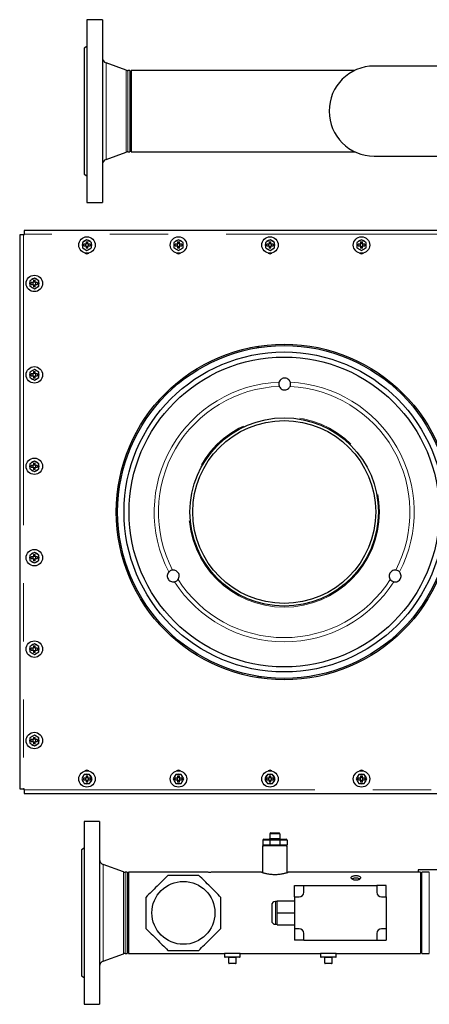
# Model space of a CAD drawing. Header units: millimetres. Extents: x 25 to 243, y 63 to 146.
# Tile 55 of 70: x 147 to 156, y 123 to 145. Entities that reach past the tile are written whole.
import ezdxf

# ---------------------------------------------------------------- set-up
doc = ezdxf.new("R2010")
doc.units = ezdxf.units.MM
doc.linetypes.add('PHANTOM', pattern=[12.7, 6.35, -1.27, 1.27, -1.27, 1.27, -1.27])

msp = doc.modelspace()

# ---------------------------------------------------------------- linework, layer by layer
at = {"color": 7, "linetype": 'Continuous', "lineweight": 25}
for p, q in [((149.194, 144.941), (148.854, 144.941)), ((148.854, 144.941), (148.854, 140.941)), ((149.194, 144.941), (149.194, 140.941)), ((148.854, 144.355), (148.794, 144.321)), ((148.794, 144.321), (148.794, 141.561)), ((149.712, 143.837), (149.273, 143.997)), ((156.508, 143.926), (155.134, 143.926)), ((149.794, 143.83), (149.753, 143.83)), ((149.794, 143.83), (149.794, 142.052)), ((154.71, 143.83), (149.824, 143.83)), ((149.824, 143.83), (149.824, 142.052)), ((149.273, 141.885), (149.712, 142.044)), ((149.753, 142.052), (149.794, 142.052)), ((149.824, 142.052), (154.71, 142.052)), ((155.134, 141.956), (156.508, 141.956)), ((148.794, 141.561), (148.854, 141.526)), ((148.854, 140.941), (149.194, 140.941)), ((147.387, 140.231), (147.387, 128.111)), ((147.467, 140.231), (147.387, 140.231)), ((147.467, 140.231), (147.487, 140.231)), ((158.248, 140.331), (147.487, 140.331)), ((147.487, 140.331), (147.487, 140.251)), ((147.487, 140.231), (147.487, 140.251)), ((148.857, 140.126), (148.757, 140.068)), ((148.757, 140.068), (148.757, 139.953)), ((148.837, 140.031), (148.786, 140.031)), ((148.786, 139.991), (148.786, 140.031)), ((148.827, 140.031), (148.827, 139.991)), ((148.837, 140.081), (148.877, 140.081)), ((148.837, 140.081), (148.837, 140.031)), ((148.877, 140.041), (148.837, 140.041)), ((148.957, 140.068), (148.857, 140.126)), ((148.877, 140.031), (148.877, 140.081)), ((148.927, 140.031), (148.877, 140.031)), ((148.887, 139.991), (148.887, 140.031)), ((148.927, 140.031), (148.927, 139.991)), ((148.957, 139.953), (148.957, 140.068)), ((150.857, 140.126), (150.757, 140.068)), ((150.757, 140.068), (150.757, 139.953)), ((150.837, 140.031), (150.786, 140.031)), ((150.786, 139.991), (150.786, 140.031)), ((150.827, 140.031), (150.827, 139.991)), ((150.837, 140.081), (150.877, 140.081)), ((150.837, 140.081), (150.837, 140.031)), ((150.877, 140.041), (150.837, 140.041)), ((150.957, 140.068), (150.857, 140.126)), ((150.877, 140.031), (150.877, 140.081)), ((150.927, 140.031), (150.877, 140.031)), ((150.887, 139.991), (150.887, 140.031)), ((150.927, 140.031), (150.927, 139.991)), ((150.957, 139.953), (150.957, 140.068)), ((152.857, 140.126), (152.757, 140.068)), ((152.757, 140.068), (152.757, 139.953)), ((152.837, 140.031), (152.786, 140.031)), ((152.786, 139.991), (152.786, 140.031)), ((152.827, 140.031), (152.827, 139.991)), ((152.837, 140.081), (152.877, 140.081)), ((152.837, 140.081), (152.837, 140.031)), ((152.877, 140.041), (152.837, 140.041)), ((152.957, 140.068), (152.857, 140.126)), ((152.877, 140.031), (152.877, 140.081)), ((152.927, 140.031), (152.877, 140.031)), ((152.887, 139.991), (152.887, 140.031)), ((152.927, 140.031), (152.927, 139.991)), ((152.957, 139.953), (152.957, 140.068)), ((154.857, 140.126), (154.757, 140.068)), ((154.757, 140.068), (154.757, 139.953)), ((154.837, 140.031), (154.786, 140.031)), ((154.786, 139.991), (154.786, 140.031)), ((154.827, 140.031), (154.827, 139.991)), ((154.837, 140.081), (154.877, 140.081)), ((154.837, 140.081), (154.837, 140.031)), ((154.877, 140.041), (154.837, 140.041)), ((154.957, 140.068), (154.857, 140.126)), ((154.877, 140.031), (154.877, 140.081)), ((154.927, 140.031), (154.877, 140.031)), ((154.887, 139.991), (154.887, 140.031)), ((154.927, 140.031), (154.927, 139.991)), ((154.957, 139.953), (154.957, 140.068)), ((148.757, 139.953), (148.857, 139.895)), ((148.786, 139.991), (148.837, 139.991)), ((148.837, 139.991), (148.837, 139.94)), ((148.837, 139.981), (148.877, 139.981)), ((148.877, 139.94), (148.837, 139.94)), ((148.857, 139.895), (148.957, 139.953)), ((148.877, 139.94), (148.877, 139.991)), ((148.877, 139.991), (148.927, 139.991)), ((150.757, 139.953), (150.857, 139.895)), ((150.786, 139.991), (150.837, 139.991)), ((150.837, 139.991), (150.837, 139.94)), ((150.837, 139.981), (150.877, 139.981)), ((150.877, 139.94), (150.837, 139.94)), ((150.857, 139.895), (150.957, 139.953)), ((150.877, 139.94), (150.877, 139.991)), ((150.877, 139.991), (150.927, 139.991)), ((152.757, 139.953), (152.857, 139.895)), ((152.786, 139.991), (152.837, 139.991)), ((152.837, 139.991), (152.837, 139.94)), ((152.837, 139.981), (152.877, 139.981)), ((152.877, 139.94), (152.837, 139.94)), ((152.857, 139.895), (152.957, 139.953)), ((152.877, 139.94), (152.877, 139.991)), ((152.877, 139.991), (152.927, 139.991)), ((154.757, 139.953), (154.857, 139.895)), ((154.786, 139.991), (154.837, 139.991)), ((154.837, 139.991), (154.837, 139.94)), ((154.837, 139.981), (154.877, 139.981)), ((154.877, 139.94), (154.837, 139.94)), ((154.857, 139.895), (154.957, 139.953)), ((154.877, 139.94), (154.877, 139.991)), ((154.877, 139.991), (154.927, 139.991)), ((147.707, 139.286), (147.607, 139.228)), ((147.607, 139.228), (147.607, 139.113)), ((147.687, 139.191), (147.636, 139.191)), ((147.636, 139.151), (147.636, 139.191)), ((147.636, 139.151), (147.687, 139.151)), ((147.677, 139.191), (147.677, 139.151)), ((147.687, 139.241), (147.727, 139.241)), ((147.687, 139.241), (147.687, 139.191)), ((147.727, 139.201), (147.687, 139.201)), ((147.687, 139.151), (147.687, 139.1)), ((147.807, 139.228), (147.707, 139.286)), ((147.727, 139.191), (147.727, 139.241)), ((147.777, 139.191), (147.727, 139.191)), ((147.727, 139.1), (147.727, 139.151)), ((147.727, 139.151), (147.777, 139.151)), ((147.737, 139.151), (147.737, 139.191)), ((147.777, 139.191), (147.777, 139.151)), ((147.807, 139.113), (147.807, 139.228)), ((147.607, 139.113), (147.707, 139.055)), ((147.687, 139.141), (147.727, 139.141)), ((147.727, 139.1), (147.687, 139.1)), ((147.707, 139.055), (147.807, 139.113)), ((147.707, 137.286), (147.607, 137.228)), ((147.607, 137.228), (147.607, 137.113)), ((147.687, 137.241), (147.727, 137.241)), ((147.687, 137.241), (147.687, 137.191)), ((147.807, 137.228), (147.707, 137.286)), ((147.727, 137.191), (147.727, 137.241)), ((147.807, 137.113), (147.807, 137.228)), ((147.607, 137.113), (147.707, 137.055)), ((147.687, 137.191), (147.636, 137.191)), ((147.636, 137.151), (147.636, 137.191)), ((147.636, 137.151), (147.687, 137.151)), ((147.677, 137.191), (147.677, 137.151)), ((147.727, 137.201), (147.687, 137.201)), ((147.687, 137.151), (147.687, 137.1)), ((147.687, 137.141), (147.727, 137.141)), ((147.727, 137.1), (147.687, 137.1)), ((147.707, 137.055), (147.807, 137.113)), ((147.777, 137.191), (147.727, 137.191)), ((147.727, 137.1), (147.727, 137.151)), ((147.727, 137.151), (147.777, 137.151)), ((147.737, 137.151), (147.737, 137.191)), ((147.777, 137.191), (147.777, 137.151)), ((147.707, 135.286), (147.607, 135.228)), ((147.807, 135.228), (147.707, 135.286)), ((147.607, 135.228), (147.607, 135.113)), ((147.607, 135.113), (147.707, 135.055)), ((147.687, 135.191), (147.636, 135.191)), ((147.636, 135.151), (147.636, 135.191)), ((147.636, 135.151), (147.687, 135.151)), ((147.677, 135.191), (147.677, 135.151)), ((147.687, 135.241), (147.727, 135.241)), ((147.687, 135.241), (147.687, 135.191)), ((147.727, 135.201), (147.687, 135.201)), ((147.687, 135.151), (147.687, 135.1)), ((147.687, 135.141), (147.727, 135.141)), ((147.727, 135.1), (147.687, 135.1)), ((147.707, 135.055), (147.807, 135.113)), ((147.727, 135.191), (147.727, 135.241)), ((147.777, 135.191), (147.727, 135.191)), ((147.727, 135.1), (147.727, 135.151)), ((147.727, 135.151), (147.777, 135.151)), ((147.737, 135.151), (147.737, 135.191)), ((147.777, 135.191), (147.777, 135.151)), ((147.807, 135.113), (147.807, 135.228)), ((147.707, 133.286), (147.607, 133.228)), ((147.607, 133.228), (147.607, 133.113)), ((147.687, 133.191), (147.636, 133.191)), ((147.636, 133.151), (147.636, 133.191)), ((147.636, 133.151), (147.687, 133.151)), ((147.677, 133.191), (147.677, 133.151)), ((147.687, 133.241), (147.727, 133.241)), ((147.687, 133.241), (147.687, 133.191)), ((147.727, 133.201), (147.687, 133.201)), ((147.687, 133.151), (147.687, 133.1)), ((147.687, 133.141), (147.727, 133.141)), ((147.807, 133.228), (147.707, 133.286)), ((147.727, 133.191), (147.727, 133.241)), ((147.777, 133.191), (147.727, 133.191)), ((147.727, 133.1), (147.727, 133.151)), ((147.727, 133.151), (147.777, 133.151)), ((147.737, 133.151), (147.737, 133.191)), ((147.777, 133.191), (147.777, 133.151)), ((147.807, 133.113), (147.807, 133.228)), ((147.607, 133.113), (147.707, 133.055)), ((147.727, 133.1), (147.687, 133.1)), ((147.707, 133.055), (147.807, 133.113)), ((147.707, 131.286), (147.607, 131.228)), ((147.607, 131.228), (147.607, 131.113)), ((147.687, 131.191), (147.636, 131.191)), ((147.636, 131.151), (147.636, 131.191)), ((147.677, 131.191), (147.677, 131.151)), ((147.687, 131.241), (147.727, 131.241)), ((147.687, 131.241), (147.687, 131.191)), ((147.727, 131.201), (147.687, 131.201)), ((147.807, 131.228), (147.707, 131.286)), ((147.727, 131.191), (147.727, 131.241)), ((147.777, 131.191), (147.727, 131.191)), ((147.737, 131.151), (147.737, 131.191)), ((147.777, 131.191), (147.777, 131.151)), ((147.807, 131.113), (147.807, 131.228)), ((147.607, 131.113), (147.707, 131.055)), ((147.636, 131.151), (147.687, 131.151)), ((147.687, 131.151), (147.687, 131.1)), ((147.687, 131.141), (147.727, 131.141)), ((147.727, 131.1), (147.687, 131.1)), ((147.707, 131.055), (147.807, 131.113)), ((147.727, 131.1), (147.727, 131.151)), ((147.727, 131.151), (147.777, 131.151)), ((147.707, 129.286), (147.607, 129.228)), ((147.687, 129.241), (147.727, 129.241)), ((147.687, 129.241), (147.687, 129.191)), ((147.807, 129.228), (147.707, 129.286)), ((147.727, 129.191), (147.727, 129.241)), ((147.607, 129.228), (147.607, 129.113)), ((147.607, 129.113), (147.707, 129.055)), ((147.687, 129.191), (147.636, 129.191)), ((147.636, 129.151), (147.636, 129.191)), ((147.636, 129.151), (147.687, 129.151)), ((147.677, 129.191), (147.677, 129.151)), ((147.727, 129.201), (147.687, 129.201)), ((147.687, 129.151), (147.687, 129.1)), ((147.687, 129.141), (147.727, 129.141)), ((147.727, 129.1), (147.687, 129.1)), ((147.707, 129.055), (147.807, 129.113)), ((147.777, 129.191), (147.727, 129.191)), ((147.727, 129.1), (147.727, 129.151)), ((147.727, 129.151), (147.777, 129.151)), ((147.737, 129.151), (147.737, 129.191)), ((147.777, 129.191), (147.777, 129.151)), ((147.807, 129.113), (147.807, 129.228)), ((148.799, 128.431), (148.741, 128.331)), ((148.914, 128.431), (148.799, 128.431)), ((148.837, 128.401), (148.877, 128.401)), ((148.837, 128.401), (148.837, 128.351)), ((148.877, 128.351), (148.877, 128.401)), ((148.972, 128.331), (148.914, 128.431)), ((150.799, 128.431), (150.741, 128.331)), ((150.914, 128.431), (150.799, 128.431)), ((150.837, 128.401), (150.877, 128.401)), ((150.837, 128.401), (150.837, 128.351)), ((150.877, 128.351), (150.877, 128.401)), ((150.972, 128.331), (150.914, 128.431)), ((152.799, 128.431), (152.741, 128.331)), ((152.914, 128.431), (152.799, 128.431)), ((152.837, 128.401), (152.877, 128.401)), ((152.837, 128.401), (152.837, 128.351)), ((152.877, 128.351), (152.877, 128.401)), ((152.972, 128.331), (152.914, 128.431)), ((154.799, 128.431), (154.741, 128.331)), ((154.914, 128.431), (154.799, 128.431)), ((154.837, 128.401), (154.877, 128.401)), ((154.837, 128.401), (154.837, 128.351)), ((154.877, 128.351), (154.877, 128.401)), ((154.972, 128.331), (154.914, 128.431)), ((148.741, 128.331), (148.799, 128.231)), ((148.837, 128.351), (148.786, 128.351)), ((148.786, 128.311), (148.786, 128.351)), ((148.786, 128.311), (148.837, 128.311)), ((148.799, 128.231), (148.914, 128.231)), ((148.827, 128.351), (148.827, 128.311)), ((148.877, 128.361), (148.837, 128.361)), ((148.837, 128.311), (148.837, 128.26)), ((148.837, 128.301), (148.877, 128.301)), ((148.877, 128.26), (148.837, 128.26)), ((148.927, 128.351), (148.877, 128.351)), ((148.877, 128.26), (148.877, 128.311)), ((148.877, 128.311), (148.927, 128.311)), ((148.887, 128.311), (148.887, 128.351)), ((148.914, 128.231), (148.972, 128.331)), ((148.927, 128.351), (148.927, 128.311)), ((150.741, 128.331), (150.799, 128.231)), ((150.837, 128.351), (150.786, 128.351)), ((150.786, 128.311), (150.786, 128.351)), ((150.786, 128.311), (150.837, 128.311)), ((150.799, 128.231), (150.914, 128.231)), ((150.827, 128.351), (150.827, 128.311)), ((150.877, 128.361), (150.837, 128.361)), ((150.837, 128.311), (150.837, 128.26)), ((150.837, 128.301), (150.877, 128.301)), ((150.877, 128.26), (150.837, 128.26)), ((150.927, 128.351), (150.877, 128.351)), ((150.877, 128.26), (150.877, 128.311)), ((150.877, 128.311), (150.927, 128.311)), ((150.887, 128.311), (150.887, 128.351)), ((150.914, 128.231), (150.972, 128.331)), ((150.927, 128.351), (150.927, 128.311)), ((152.741, 128.331), (152.799, 128.231)), ((152.837, 128.351), (152.786, 128.351)), ((152.786, 128.311), (152.786, 128.351)), ((152.786, 128.311), (152.837, 128.311)), ((152.799, 128.231), (152.914, 128.231)), ((152.827, 128.351), (152.827, 128.311)), ((152.877, 128.361), (152.837, 128.361)), ((152.837, 128.311), (152.837, 128.26)), ((152.837, 128.301), (152.877, 128.301)), ((152.877, 128.26), (152.837, 128.26)), ((152.927, 128.351), (152.877, 128.351)), ((152.877, 128.26), (152.877, 128.311)), ((152.877, 128.311), (152.927, 128.311)), ((152.887, 128.311), (152.887, 128.351)), ((152.914, 128.231), (152.972, 128.331)), ((152.927, 128.351), (152.927, 128.311)), ((154.741, 128.331), (154.799, 128.231)), ((154.837, 128.351), (154.786, 128.351)), ((154.786, 128.311), (154.786, 128.351)), ((154.786, 128.311), (154.837, 128.311)), ((154.799, 128.231), (154.914, 128.231)), ((154.827, 128.351), (154.827, 128.311)), ((154.877, 128.361), (154.837, 128.361)), ((154.837, 128.311), (154.837, 128.26)), ((154.837, 128.301), (154.877, 128.301)), ((154.877, 128.26), (154.837, 128.26)), ((154.927, 128.351), (154.877, 128.351)), ((154.877, 128.26), (154.877, 128.311)), ((154.877, 128.311), (154.927, 128.311)), ((154.887, 128.311), (154.887, 128.351)), ((154.914, 128.231), (154.972, 128.331)), ((154.927, 128.351), (154.927, 128.311)), ((147.387, 128.111), (147.467, 128.111)), ((147.487, 128.111), (147.467, 128.111)), ((147.487, 128.091), (147.487, 128.111)), ((147.487, 128.091), (147.487, 128.011)), ((147.487, 128.011), (158.248, 128.011)), ((149.134, 127.401), (148.794, 127.401)), ((148.794, 127.401), (148.794, 123.401)), ((149.134, 127.401), (149.134, 123.401)), ((152.854, 127.13), (152.854, 127.03)), ((152.874, 127.15), (153.054, 127.15)), ((153.074, 127.13), (153.074, 127.03)), ((152.699, 126.99), (152.699, 126.89)), ((152.719, 127.01), (152.863, 127.01)), ((152.855, 126.99), (152.855, 126.89)), ((152.863, 127.01), (153.066, 127.01)), ((153.066, 127.01), (153.209, 127.01)), ((153.074, 126.99), (153.074, 126.89)), ((153.229, 126.99), (153.229, 126.89)), ((148.794, 126.815), (148.734, 126.781)), ((148.734, 126.781), (148.734, 124.021)), ((152.694, 126.87), (152.694, 126.283)), ((153.234, 126.87), (152.694, 126.87)), ((153.234, 126.283), (153.234, 126.87)), ((149.652, 126.297), (149.213, 126.457)), ((149.734, 126.29), (149.693, 126.29)), ((149.734, 126.29), (149.734, 124.512)), ((151.471, 126.29), (149.764, 126.29)), ((149.764, 126.29), (149.764, 124.512)), ((152.674, 126.29), (151.598, 126.29)), ((156.144, 126.29), (153.254, 126.29)), ((156.564, 126.346), (156.096, 126.346)), ((156.096, 126.346), (156.096, 126.29)), ((156.144, 126.29), (156.144, 124.512)), ((156.338, 126.29), (156.174, 126.29)), ((156.174, 124.512), (156.174, 126.29)), ((153.394, 125.751), (153.394, 126.001)), ((153.394, 126.001), (153.594, 126.001)), ((153.594, 125.851), (153.594, 126.001)), ((153.594, 126.001), (155.194, 126.001)), ((155.194, 126.001), (155.194, 125.851)), ((155.394, 126.001), (155.194, 126.001)), ((155.394, 125.751), (155.394, 126.001)), ((153.014, 125.651), (152.974, 125.651)), ((153.014, 125.661), (153.394, 125.661)), ((153.014, 125.401), (153.014, 125.661)), ((153.394, 125.751), (153.394, 125.051)), ((153.394, 125.751), (153.494, 125.751)), ((155.294, 125.751), (155.394, 125.751)), ((155.394, 125.751), (155.394, 125.051)), ((152.894, 125.571), (152.894, 125.231)), ((153.014, 125.141), (153.014, 125.401)), ((153.014, 125.401), (153.394, 125.401)), ((152.974, 125.151), (153.014, 125.151)), ((153.014, 125.141), (153.394, 125.141)), ((153.494, 125.051), (153.394, 125.051)), ((153.394, 125.051), (153.394, 124.801)), ((153.594, 124.801), (153.594, 124.951)), ((155.194, 124.951), (155.194, 124.801)), ((155.394, 125.051), (155.294, 125.051)), ((155.394, 125.051), (155.394, 124.801)), ((156.144, 125.14), (156.174, 125.14)), ((153.594, 124.801), (153.394, 124.801)), ((153.594, 124.801), (155.194, 124.801)), ((155.194, 124.801), (155.394, 124.801)), ((149.213, 124.345), (149.652, 124.504)), ((149.693, 124.512), (149.734, 124.512)), ((149.764, 124.512), (151.864, 124.512)), ((151.864, 124.512), (151.864, 124.442)), ((152.204, 124.512), (151.864, 124.512)), ((152.204, 124.512), (153.964, 124.512)), ((152.204, 124.442), (152.204, 124.512)), ((153.964, 124.512), (153.964, 124.442)), ((154.304, 124.512), (153.964, 124.512)), ((154.304, 124.512), (156.144, 124.512)), ((154.304, 124.442), (154.304, 124.512)), ((156.174, 124.512), (156.338, 124.512)), ((152.194, 124.432), (151.874, 124.432)), ((151.954, 124.302), (151.954, 124.422)), ((152.104, 124.292), (151.964, 124.292)), ((152.114, 124.302), (152.114, 124.422)), ((154.294, 124.432), (153.974, 124.432)), ((154.054, 124.302), (154.054, 124.422)), ((154.204, 124.292), (154.064, 124.292)), ((154.214, 124.302), (154.214, 124.422)), ((148.734, 124.021), (148.794, 123.986)), ((148.794, 123.401), (149.134, 123.401))]:
    msp.add_line(p, q, dxfattribs=at)
at = {"color": 8, "linetype": 'PHANTOM', "lineweight": 18}
for p, q in [((149.273, 143.997), (149.273, 141.885)), ((149.712, 143.837), (149.712, 142.044)), ((149.753, 143.83), (149.753, 142.052)), ((147.467, 140.231), (147.467, 128.111)), ((158.248, 140.251), (147.487, 140.251)), ((152.545, 137.788), (152.596, 137.766)), ((152.585, 137.794), (152.637, 137.772)), ((156.163, 136.237), (156.214, 136.215)), ((156.186, 136.203), (156.237, 136.181)), ((156.201, 132.106), (156.149, 132.084)), ((156.224, 132.141), (156.173, 132.119)), ((152.619, 130.572), (152.568, 130.55)), ((152.661, 130.566), (152.609, 130.543)), ((147.487, 128.091), (158.248, 128.091)), ((153.074, 127.13), (152.854, 127.13)), ((152.855, 126.99), (152.699, 126.99)), ((152.699, 126.89), (152.855, 126.89)), ((152.854, 127.03), (153.074, 127.03)), ((153.074, 126.99), (152.855, 126.99)), ((152.855, 126.89), (153.074, 126.89)), ((153.229, 126.99), (153.074, 126.99)), ((153.074, 126.89), (153.229, 126.89)), ((149.213, 126.457), (149.213, 124.345)), ((149.652, 126.297), (149.652, 124.504)), ((149.693, 126.29), (149.693, 124.512)), ((156.338, 124.512), (156.338, 126.29)), ((152.974, 125.651), (152.974, 125.151)), ((151.864, 124.442), (152.204, 124.442)), ((152.114, 124.422), (151.954, 124.422)), ((151.954, 124.302), (152.114, 124.302)), ((153.964, 124.442), (154.304, 124.442)), ((154.214, 124.422), (154.054, 124.422)), ((154.054, 124.302), (154.214, 124.302))]:
    msp.add_line(p, q, dxfattribs=at)
at = {"color": 7, "linetype": 'Continuous', "lineweight": 25}
for centre, radius in [((148.857, 140.011), 0.18), ((150.857, 140.011), 0.18), ((152.857, 140.011), 0.18), ((154.857, 140.011), 0.18), ((147.707, 139.171), 0.18), ((153.167, 134.171), 3.67), ((153.167, 134.171), 3.64), ((153.167, 134.171), 3.5), ((153.167, 134.171), 3.39), ((147.707, 137.171), 0.18), ((153.167, 134.171), 2.06), ((153.167, 134.171), 2), ((147.707, 135.171), 0.18), ((147.707, 133.171), 0.18), ((147.707, 131.171), 0.18), ((147.707, 129.171), 0.18), ((148.857, 128.331), 0.18), ((150.857, 128.331), 0.18), ((152.857, 128.331), 0.18), ((154.857, 128.331), 0.18), ((150.964, 125.401), 0.688)]:
    msp.add_circle(centre, radius, dxfattribs=at)
at = {"color": 8, "linetype": 'PHANTOM', "lineweight": 18}
msp.add_circle((153.167, 134.171), 2.083, dxfattribs=at)
at = {"color": 7, "linetype": 'Continuous', "lineweight": 25}
for centre, radius, start, end in [((149.314, 144.109), 0.12, 180, 250), ((155.134, 142.941), 0.985, 90, 270), ((149.753, 143.95), 0.12, 250, 270), ((149.753, 141.932), 0.12, 90, 110), ((149.314, 141.772), 0.12, 110, 180), ((148.857, 140.011), 0.105, 162.2472, 197.7528), ((148.857, 140.011), 0.105, 102.2472, 137.7528), ((148.857, 140.011), 0.105, 42.2472, 77.7528), ((148.857, 140.011), 0.105, 342.2472, 17.7528), ((150.857, 140.011), 0.105, 162.2472, 197.7528), ((150.857, 140.011), 0.105, 102.2472, 137.7528), ((150.857, 140.011), 0.105, 42.2472, 77.7528), ((150.857, 140.011), 0.105, 342.2472, 17.7528), ((152.857, 140.011), 0.105, 162.2472, 197.7528), ((152.857, 140.011), 0.105, 102.2472, 137.7528), ((152.857, 140.011), 0.105, 42.2472, 77.7528), ((152.857, 140.011), 0.105, 342.2472, 17.7528), ((154.857, 140.011), 0.105, 162.2472, 197.7528), ((154.857, 140.011), 0.105, 102.2472, 137.7528), ((154.857, 140.011), 0.105, 42.2472, 77.7528), ((154.857, 140.011), 0.105, 342.2472, 17.7528), ((148.857, 140.011), 0.105, 222.2472, 257.7528), ((148.857, 139.886), 0.065, 230.5616, 309.4384), ((148.857, 140.011), 0.105, 282.2472, 317.7528), ((150.857, 140.011), 0.105, 222.2472, 257.7528), ((150.857, 139.886), 0.065, 230.5616, 309.4384), ((150.857, 140.011), 0.105, 282.2472, 317.7528), ((152.857, 140.011), 0.105, 222.2472, 257.7528), ((152.857, 139.886), 0.065, 230.5616, 309.4384), ((152.857, 140.011), 0.105, 282.2472, 317.7528), ((154.857, 140.011), 0.105, 222.2472, 257.7528), ((154.857, 139.886), 0.065, 230.5616, 309.4384), ((154.857, 140.011), 0.105, 282.2472, 317.7528), ((147.707, 139.171), 0.105, 162.2472, 197.7528), ((147.707, 139.171), 0.105, 102.2472, 137.7528), ((147.707, 139.171), 0.105, 42.2472, 77.7528), ((147.707, 139.171), 0.105, 342.2472, 17.7528), ((147.707, 139.171), 0.105, 222.2472, 257.7528), ((147.707, 139.171), 0.105, 282.2472, 317.7528), ((147.707, 137.171), 0.105, 102.2472, 137.7528), ((147.707, 137.171), 0.105, 42.2472, 77.7528), ((147.707, 137.171), 0.105, 162.2472, 197.7528), ((147.707, 137.171), 0.105, 222.2472, 257.7528), ((147.707, 137.171), 0.105, 282.2472, 317.7528), ((147.707, 137.171), 0.105, 342.2472, 17.7528), ((147.707, 135.171), 0.105, 102.2472, 137.7528), ((147.707, 135.171), 0.105, 42.2472, 77.7528), ((147.707, 135.171), 0.105, 162.2472, 197.7528), ((147.707, 135.171), 0.105, 222.2472, 257.7528), ((147.707, 135.171), 0.105, 282.2472, 317.7528), ((147.707, 135.171), 0.105, 342.2472, 17.7528), ((147.707, 133.171), 0.105, 162.2472, 197.7528), ((147.707, 133.171), 0.105, 102.2472, 137.7528), ((147.707, 133.171), 0.105, 42.2472, 77.7528), ((147.707, 133.171), 0.105, 342.2472, 17.7528), ((147.707, 133.171), 0.105, 222.2472, 257.7528), ((147.707, 133.171), 0.105, 282.2472, 317.7528), ((147.707, 131.171), 0.105, 162.2472, 197.7528), ((147.707, 131.171), 0.105, 102.2472, 137.7528), ((147.707, 131.171), 0.105, 42.2472, 77.7528), ((147.707, 131.171), 0.105, 342.2472, 17.7528), ((147.707, 131.171), 0.105, 222.2472, 257.7528), ((147.707, 131.171), 0.105, 282.2472, 317.7528), ((147.707, 129.171), 0.105, 102.2472, 137.7528), ((147.707, 129.171), 0.105, 42.2472, 77.7528), ((147.707, 129.171), 0.105, 162.2472, 197.7528), ((147.707, 129.171), 0.105, 222.2472, 257.7528), ((147.707, 129.171), 0.105, 282.2472, 317.7528), ((147.707, 129.171), 0.105, 342.2472, 17.7528), ((148.857, 128.331), 0.105, 132.2472, 167.7528), ((148.857, 128.456), 0.065, 50.5616, 129.4384), ((148.857, 128.331), 0.105, 72.2472, 107.7528), ((148.857, 128.331), 0.105, 12.2472, 47.7528), ((150.857, 128.331), 0.105, 132.2472, 167.7528), ((150.857, 128.456), 0.065, 50.5616, 129.4384), ((150.857, 128.331), 0.105, 72.2472, 107.7528), ((150.857, 128.331), 0.105, 12.2472, 47.7528), ((152.857, 128.331), 0.105, 132.2472, 167.7528), ((152.857, 128.456), 0.065, 50.5616, 129.4384), ((152.857, 128.331), 0.105, 72.2472, 107.7528), ((152.857, 128.331), 0.105, 12.2472, 47.7528), ((154.857, 128.331), 0.105, 132.2472, 167.7528), ((154.857, 128.456), 0.065, 50.5616, 129.4384), ((154.857, 128.331), 0.105, 72.2472, 107.7528), ((154.857, 128.331), 0.105, 12.2472, 47.7528), ((148.857, 128.331), 0.105, 192.2472, 227.7528), ((148.857, 128.331), 0.105, 252.2472, 287.7528), ((148.857, 128.331), 0.105, 312.2472, 347.7528), ((150.857, 128.331), 0.105, 192.2472, 227.7528), ((150.857, 128.331), 0.105, 252.2472, 287.7528), ((150.857, 128.331), 0.105, 312.2472, 347.7528), ((152.857, 128.331), 0.105, 192.2472, 227.7528), ((152.857, 128.331), 0.105, 252.2472, 287.7528), ((152.857, 128.331), 0.105, 312.2472, 347.7528), ((154.857, 128.331), 0.105, 192.2472, 227.7528), ((154.857, 128.331), 0.105, 252.2472, 287.7528), ((154.857, 128.331), 0.105, 312.2472, 347.7528), ((152.874, 127.13), 0.02, 90, 180), ((153.054, 127.13), 0.02, 0, 90), ((152.719, 126.99), 0.02, 90, 180), ((152.719, 126.89), 0.02, 180, 270), ((152.834, 127.03), 0.02, 270, 0), ((153.094, 127.03), 0.02, 180, 270), ((153.209, 126.99), 0.02, 0, 90), ((153.209, 126.89), 0.02, 270, 0), ((149.254, 126.569), 0.12, 180, 250), ((149.693, 126.41), 0.12, 250, 270), ((153.494, 125.851), 0.1, 270, 0), ((155.294, 125.851), 0.1, 180, 270), ((152.974, 125.571), 0.08, 90, 180), ((152.974, 125.231), 0.08, 180, 270), ((153.494, 124.951), 0.1, 0, 90), ((155.294, 124.951), 0.1, 90, 180), ((149.693, 124.392), 0.12, 90, 110), ((149.254, 124.232), 0.12, 110, 180), ((151.874, 124.442), 0.01, 180, 270), ((151.944, 124.422), 0.01, 0, 90), ((151.964, 124.302), 0.01, 180, 270), ((152.104, 124.302), 0.01, 270, 0), ((152.124, 124.422), 0.01, 90, 180), ((152.194, 124.442), 0.01, 270, 0), ((153.974, 124.442), 0.01, 180, 270), ((154.044, 124.422), 0.01, 0, 90), ((154.064, 124.302), 0.01, 180, 270), ((154.204, 124.302), 0.01, 270, 0), ((154.224, 124.422), 0.01, 90, 180), ((154.294, 124.442), 0.01, 270, 0)]:
    msp.add_arc(centre, radius, start, end, dxfattribs=at)
at = {"color": 8, "linetype": 'PHANTOM', "lineweight": 18}
for radius, start, end in [(2.841, 92.2682, 207.4954), (2.841, 332.5046, 87.2587), (2.749, 92.2309, 207.5323), (2.749, 332.4677, 87.296), (2.749, 212.4677, 327.5323), (2.841, 212.5046, 327.4954)]:
    msp.add_arc((153.167, 134.171), radius, start, end, dxfattribs=at)
at = {"color": 7, "linetype": 'Continuous', "lineweight": 25}
for centre, start_param, end_param in [((152.863, 126.99), 0, 1.570796), ((152.863, 126.89), 1.570796, 3.141593), ((153.066, 126.99), 4.712389, 6.283185), ((153.066, 126.89), 3.141593, 4.712389)]:
    msp.add_ellipse(centre, major_axis=(0, 0.02), ratio=0.414214, start_param=start_param, end_param=end_param, dxfattribs=at)
for points, knots in [([(153.054, 137.01), (153.052, 137.002), (153.047, 136.983), (153.048, 136.95), (153.056, 136.928), (153.06, 136.917)], [0, 0, 0, 0, 0.260736, 0.630928, 1, 1, 1, 1]), ([(153.302, 137.009), (153.297, 137.022), (153.285, 137.05), (153.252, 137.081), (153.211, 137.099), (153.167, 137.103), (153.125, 137.092), (153.089, 137.069), (153.066, 137.039), (153.057, 137.018), (153.054, 137.01)], [0, 0, 0, 0, 0.136932, 0.274068, 0.407061, 0.535173, 0.660878, 0.787348, 0.917335, 1, 1, 1, 1]), ([(153.296, 136.916), (153.3, 136.927), (153.308, 136.949), (153.309, 136.982), (153.304, 137.001), (153.302, 137.009)], [0, 0, 0, 0, 0.3690721, 0.7392642, 1, 1, 1, 1]), ([(153.06, 136.917), (153.067, 136.905), (153.082, 136.879), (153.119, 136.852), (153.161, 136.839), (153.205, 136.841), (153.244, 136.856), (153.277, 136.882), (153.29, 136.905), (153.296, 136.916)], [0, 0, 0, 0, 0.150938, 0.302125, 0.448165, 0.588504, 0.727011, 0.868096, 1, 1, 1, 1]), ([(150.646, 132.859), (150.637, 132.847), (150.619, 132.823), (150.609, 132.779), (150.614, 132.734), (150.633, 132.694), (150.664, 132.664), (150.702, 132.645), (150.739, 132.639), (150.762, 132.642), (150.77, 132.644)], [0, 0, 0, 0, 0.13695, 0.274106, 0.407117, 0.53524, 0.660966, 0.787464, 0.917468, 1, 1, 1, 1]), ([(150.729, 132.9), (150.721, 132.899), (150.702, 132.896), (150.672, 132.882), (150.655, 132.867), (150.646, 132.859)], [0, 0, 0, 0, 0.253131, 0.639167, 1, 1, 1, 1]), ([(150.847, 132.695), (150.855, 132.708), (150.87, 132.733), (150.874, 132.779), (150.864, 132.822), (150.84, 132.859), (150.807, 132.885), (150.769, 132.9), (150.742, 132.9), (150.729, 132.9)], [0, 0, 0, 0, 0.1509155, 0.3020814, 0.4480971, 0.588414, 0.7269004, 0.8679567, 1, 1, 1, 1]), ([(150.77, 132.644), (150.776, 132.645), (150.794, 132.65), (150.821, 132.666), (150.839, 132.684), (150.847, 132.694), (150.847, 132.695)], [0, 0, 0, 0, 0.193128, 0.596152, 0.955899, 1, 1, 1, 1]), ([(155.604, 132.9), (155.589, 132.9), (155.56, 132.9), (155.518, 132.881), (155.486, 132.851), (155.466, 132.812), (155.459, 132.77), (155.466, 132.729), (155.479, 132.706), (155.486, 132.695)], [0, 0, 0, 0, 0.150915, 0.302084, 0.448099, 0.588418, 0.726902, 0.867959, 1, 1, 1, 1]), ([(155.486, 132.695), (155.486, 132.694), (155.495, 132.683), (155.514, 132.664), (155.542, 132.649), (155.558, 132.645), (155.563, 132.644)], [0, 0, 0, 0, 0.040076, 0.462687, 0.836614, 1, 1, 1, 1]), ([(155.563, 132.644), (155.577, 132.642), (155.607, 132.638), (155.651, 132.652), (155.687, 132.679), (155.712, 132.715), (155.723, 132.757), (155.721, 132.799), (155.707, 132.834), (155.693, 132.852), (155.687, 132.859)], [0, 0, 0, 0, 0.136951, 0.274107, 0.407119, 0.535245, 0.660971, 0.787464, 0.917471, 1, 1, 1, 1]), ([(155.687, 132.859), (155.682, 132.864), (155.668, 132.877), (155.639, 132.894), (155.616, 132.898), (155.604, 132.9)], [0, 0, 0, 0, 0.235576, 0.624338, 1, 1, 1, 1]), ([(151.598, 126.29), (151.598, 126.29), (151.596, 126.289), (151.585, 126.289), (151.569, 126.288), (151.549, 126.287), (151.527, 126.287), (151.506, 126.288), (151.488, 126.288), (151.476, 126.289), (151.47, 126.29), (151.471, 126.29), (151.471, 126.29)], [0, 0, 0, 0, 0.107182, 0.214359, 0.321705, 0.429172, 0.536446, 0.64352, 0.750699, 0.858124, 0.96555, 1, 1, 1, 1]), ([(152.674, 126.29), (152.675, 126.289), (152.677, 126.289), (152.689, 126.285), (152.707, 126.279), (152.733, 126.272), (152.765, 126.264), (152.803, 126.256), (152.847, 126.249), (152.893, 126.244), (152.942, 126.241), (152.99, 126.241), (153.037, 126.244), (153.081, 126.249), (153.122, 126.255), (153.16, 126.263), (153.193, 126.271), (153.22, 126.279), (153.24, 126.285), (153.252, 126.289), (153.254, 126.289), (153.254, 126.29)], [0, 0, 0, 0, 0.051044, 0.103615, 0.154647, 0.207078, 0.259653, 0.31367, 0.367589, 0.423171, 0.475301, 0.529086, 0.579028, 0.630381, 0.681161, 0.733276, 0.786543, 0.841323, 0.894988, 0.950344, 1, 1, 1, 1]), ([(150.625, 126.221), (150.585, 126.181), (150.507, 126.103), (150.387, 125.982), (150.265, 125.861), (150.185, 125.781), (150.144, 125.74)], [0, 0, 0, 0, 0.247001, 0.49394, 0.746937, 1, 1, 1, 1]), ([(151.304, 126.221), (151.248, 126.221), (151.137, 126.221), (150.967, 126.221), (150.796, 126.221), (150.682, 126.221), (150.625, 126.221)], [0, 0, 0, 0, 0.247001, 0.493941, 0.746936, 1, 1, 1, 1]), ([(151.784, 125.74), (151.745, 125.78), (151.666, 125.858), (151.546, 125.979), (151.425, 126.1), (151.344, 126.18), (151.304, 126.221)], [0, 0, 0, 0, 0.246999, 0.493941, 0.746936, 1, 1, 1, 1]), ([(154.734, 126.113), (154.746, 126.114), (154.769, 126.115), (154.8, 126.126), (154.824, 126.141), (154.838, 126.159), (154.84, 126.177), (154.83, 126.193), (154.809, 126.205), (154.781, 126.214), (154.746, 126.218), (154.711, 126.217), (154.678, 126.212), (154.652, 126.202), (154.634, 126.188), (154.628, 126.171), (154.634, 126.153), (154.651, 126.136), (154.678, 126.122), (154.707, 126.114), (154.727, 126.114), (154.734, 126.113)], [0, 0, 0, 0, 0.053439, 0.106867, 0.160526, 0.214338, 0.267901, 0.321204, 0.374638, 0.428389, 0.482155, 0.535602, 0.588899, 0.642444, 0.696252, 0.749928, 0.803285, 0.856631, 0.910287, 0.964101, 1, 1, 1, 1]), ([(154.821, 126.141), (154.817, 126.144), (154.807, 126.151), (154.78, 126.158), (154.747, 126.162), (154.711, 126.161), (154.679, 126.156), (154.657, 126.149), (154.65, 126.143), (154.648, 126.141)], [0, 0, 0, 0, 0.1104865, 0.2784116, 0.4463937, 0.6132241, 0.7794866, 0.9466607, 1, 1, 1, 1]), ([(150.144, 125.74), (150.144, 125.685), (150.144, 125.573), (150.144, 125.403), (150.144, 125.232), (150.144, 125.118), (150.144, 125.061)], [0, 0, 0, 0, 0.247001, 0.493941, 0.746936, 1, 1, 1, 1]), ([(151.784, 125.061), (151.784, 125.117), (151.784, 125.228), (151.784, 125.398), (151.784, 125.569), (151.784, 125.683), (151.784, 125.74)], [0, 0, 0, 0, 0.247001, 0.49394, 0.746936, 1, 1, 1, 1]), ([(150.144, 125.061), (150.184, 125.022), (150.263, 124.943), (150.383, 124.823), (150.504, 124.702), (150.584, 124.621), (150.625, 124.581)], [0, 0, 0, 0, 0.247002, 0.49394, 0.746937, 1, 1, 1, 1]), ([(151.304, 124.581), (151.343, 124.62), (151.422, 124.699), (151.542, 124.819), (151.663, 124.94), (151.744, 125.021), (151.784, 125.061)], [0, 0, 0, 0, 0.247002, 0.49394, 0.746936, 1, 1, 1, 1]), ([(150.625, 124.581), (150.68, 124.581), (150.792, 124.581), (150.962, 124.581), (151.133, 124.581), (151.247, 124.581), (151.304, 124.581)], [0, 0, 0, 0, 0.247001, 0.493941, 0.746936, 1, 1, 1, 1])]:
    msp.add_open_spline(points, degree=3, knots=knots, dxfattribs=at)

doc.saveas('drawing.dxf')
